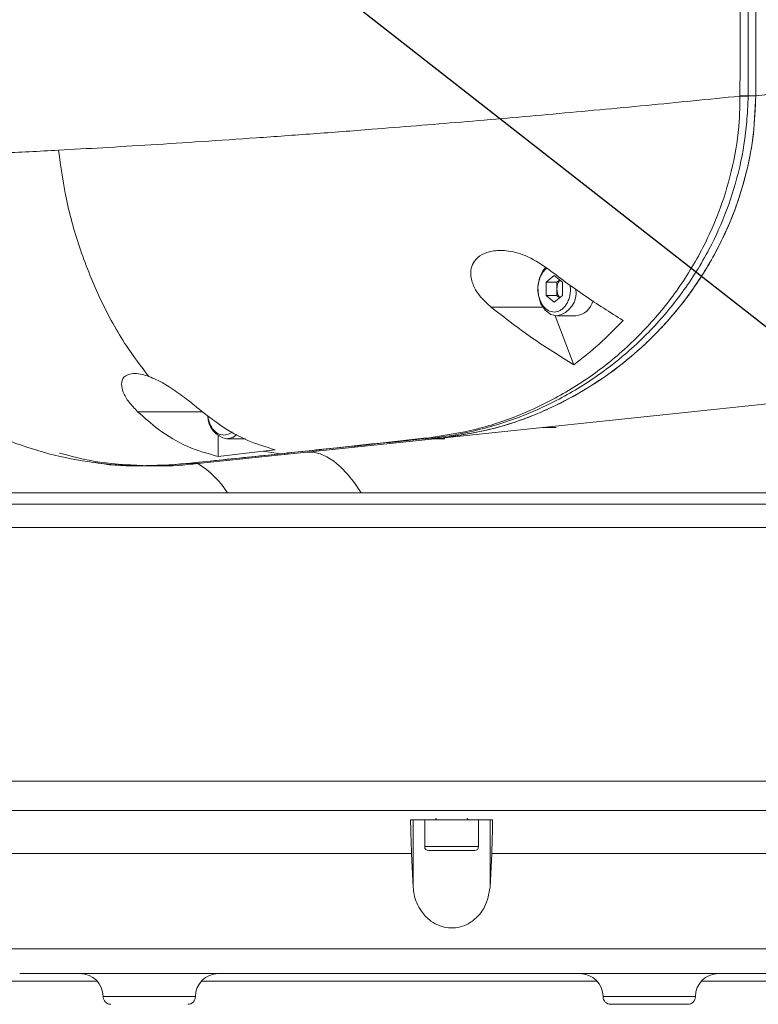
# Model space of a CAD drawing. Header units: millimetres. Extents: x 739 to 2567, y 424 to 1289.
# Tile 7 of 58: x 2004 to 2014, y 845 to 857. Entities that reach past the tile are written whole.
import ezdxf

# ---------------------------------------------------------------- set-up
doc = ezdxf.new("R2010")
doc.units = ezdxf.units.MM
doc.header["$PDSIZE"] = -1
doc.linetypes.add('CENTER', pattern=[10.16, 6.35, -1.27, 1.27, -1.27])
doc.styles.get("Standard").update_dxf_attribs({"font": 'times.ttf'})
doc.dimstyles.new('ISO-25', dxfattribs={"dimtxt": 3.5, "dimasz": 2.5, "dimexe": 1.25, "dimexo": 0.625, "dimtad": 1, "dimdec": 0, "dimlfac": 10, "dimtxsty": 'Standard', "dimcen": 2.5, "dimadec": 0, "dimazin": 0, "dimtfac": 1, "dimtmove": 0, "dimatfit": 3, "dimfxl": 1, "dimarcsym": 0})

# ---------------------------------------------------------------- blocks, each defined once
blk = doc.blocks.new('*D119')
at = {"color": 0, "lineweight": -2}
for start, end in [(286.8481, 356.1846), (193.8154, 267.5424)]:
    blk.add_arc((2004.999, 860.51), 36.048, start, end, dxfattribs=at)
at = {"color": 0}
for points in [[(2041.367, 858.098), (2040.567, 858.124), (2041.047, 860.51)], [(1970.386, 851.984), (1969.603, 851.819), (1969.499, 854.25)]]:
    blk.add_solid(points, dxfattribs=at)
at = {"layer": 'Defpoints', "color": 0}
for p in [(1980.782, 860.51), (2004.999, 860.51), (2089.12, 860.51), (1883.78, 839.136), (1990.721, 827.41)]:
    blk.add_point(p, dxfattribs=at)
at = {"color": 0, "lineweight": 5, "insert": (2004.977, 826.523), "char_height": 3.5, "attachment_point": 1}
blk.add_mtext('170%%d', dxfattribs=at)
blk = doc.blocks.new('*D152')
at = {"color": 0, "lineweight": -2}
for p, q in [((2004.999, 860.51), (2023.096, 846.341)), ((2048.914, 826.127), (2025.064, 844.8))]:
    blk.add_line(p, q, dxfattribs=at)
at = {"color": 0}
blk.add_solid([(2025.321, 845.128), (2024.808, 844.472), (2023.096, 846.341)], dxfattribs=at)
at = {"layer": 'Defpoints', "color": 0}
for p in [(2004.999, 860.51), (2023.096, 846.341)]:
    blk.add_point(p, dxfattribs=at)
at = {"color": 0, "insert": (2045.603, 831.774), "char_height": 3.5, "attachment_point": 5, "rotation": 321.9417}
blk.add_mtext('R230', dxfattribs=at)

msp = doc.modelspace()

# ---------------------------------------------------------------- linework, layer by layer
at = {"color": 7, "linetype": 'Continuous', "lineweight": 5}
for p, q in [((2013.921187, 864.597133), (2013.921187, 856.422387)), ((2013.921187, 856.422387), (2018.604577, 856.898223)), ((2013.921187, 856.422387), (2013.823775, 856.422387)), ((2011.303185, 854.082965), (2011.197119, 853.996363)), ((2011.409251, 853.996363), (2011.303185, 854.082965)), ((2011.197119, 853.996363), (2011.197119, 853.823158)), ((2011.197119, 853.996363), (2011.33854, 853.996363)), ((2011.33854, 853.996363), (2011.373896, 854.02523)), ((2011.33854, 853.90976), (2011.33854, 853.996363)), ((2011.409251, 853.823158), (2011.409251, 853.996363)), ((2011.197119, 853.823158), (2011.303185, 853.736555)), ((2011.197119, 853.823158), (2011.33854, 853.823158)), ((2011.303185, 853.736555), (2011.409251, 853.823158)), ((2011.33854, 853.823158), (2011.33854, 853.90976)), ((2011.373896, 853.79429), (2011.33854, 853.823158)), ((2011.55839, 852.924376), (2011.317046, 853.561083)), ((2011.33854, 853.55976), (2011.586028, 853.55976)), ((2021.534594, 853.200757), (2009.835973, 851.971182)), ((2006.936529, 851.732681), (2006.938147, 851.99486)), ((2011.32846, 852.10976), (2011.154454, 852.10976)), ((2009.835973, 851.971182), (2006.671045, 851.638535)), ((2007.046169, 851.95976), (2007.293657, 851.95976)), ((2008.088656, 851.787532), (2009.835973, 851.971182)), ((2009.835973, 851.971182), (2009.707714, 851.971182)), ((2009.727299, 851.95976), (2009.883196, 851.95976)), ((2007.755051, 851.76694), (2006.536367, 851.638535)), ((2006.671045, 851.638535), (2008.088656, 851.787532)), ((2007.52076, 851.799403), (2006.936529, 851.732681)), ((2007.52076, 851.799403), (2007.675595, 851.819339)), ((2007.52076, 851.799403), (2007.747476, 851.76732)), ((2007.747474, 851.76732), (2007.755051, 851.76694)), ((2005.983545, 851.60918), (2006.115374, 851.60918)), ((2006.671045, 851.638535), (2006.536367, 851.638535)), ((2002.927575, 851.25976), (2007.056699, 851.25976)), ((2007.056699, 851.25976), (2008.796454, 851.25976)), ((2008.796454, 851.25976), (2016.414978, 851.25976)), ((2001.771627, 851.10976), (2017.602071, 851.10976)), ((2001.771627, 850.80976), (2017.602071, 850.80976)), ((2009.47094, 847.00976), (2009.47094, 846.132388)), ((2009.620255, 847.00976), (2009.620255, 846.65976)), ((2010.320255, 846.65976), (2010.320255, 847.00976)), ((2010.469569, 847.00976), (2010.469569, 846.13236)), ((2009.47094, 846.132388), (2009.449694, 846.570551)), ((2009.675559, 846.60976), (2010.265356, 846.60976)), ((2010.490816, 846.570548), (2010.469569, 846.13236)), ((2015.582311, 845.00976), (2004.35786, 845.00976)), ((2013.037735, 844.60976), (2012.037735, 844.60976))]:
    msp.add_line(p, q, dxfattribs=at)
at = {"color": 8, "linetype": 'Continuous', "lineweight": 5}
for p, q in [((2010.483601, 853.673531), (2011.155926, 853.673531)), ((2005.8898, 852.314124), (2006.731884, 852.314124)), ((2009.620255, 846.65976), (2010.314539, 846.65976)), ((2010.314539, 846.65976), (2010.320255, 846.65976)), ((2002.726877, 844.90976), (2005.362762, 844.90976)), ((2006.723785, 844.90976), (2011.858802, 844.90976)), ((2013.219826, 844.90976), (2017.966677, 844.90976)), ((2006.641694, 844.70976), (2005.441694, 844.70976)), ((2013.137735, 844.70976), (2011.937735, 844.70976))]:
    msp.add_line(p, q, dxfattribs=at)
at = {"color": 7, "linetype": 'Continuous', "lineweight": 5, "flags": 128}
for points in [[(2013.717271, 856.422336), (2013.73203, 856.422341), (2013.746651, 856.422347), (2013.76099, 856.422353), (2013.774909, 856.42236), (2013.788274, 856.422366), (2013.800954, 856.422373), (2013.812826, 856.42238), (2013.823775, 856.422387)], [(2011.33854, 853.55976), (2011.258181, 853.578724), (2011.18653, 853.633561), (2011.131352, 853.718328), (2011.098626, 853.82384), (2011.091898, 853.938663), (2011.111898, 854.050354), (2011.156458, 854.146809), (2011.193385, 854.193239)], [(2008.088656, 851.787532), (2008.174524, 851.786907), (2008.261985, 851.767198), (2008.350622, 851.728497), (2008.440007, 851.670991), (2008.529713, 851.594957), (2008.619309, 851.500758), (2008.708365, 851.388847), (2008.796454, 851.25976)]]:
    msp.add_lwpolyline(points, dxfattribs=at)
at = {"color": 8, "linetype": 'Continuous', "lineweight": 5, "flags": 128}
msp.add_lwpolyline([(2007.180098, 852.015437), (2007.126528, 851.978724), (2007.046169, 851.95976)], dxfattribs=at)
at = {"color": 1, "linetype": 'CENTER'}
msp.add_arc((2004.999062, 860.50976), 22.983617, 190, 170, dxfattribs=at)
at = {"color": 7, "linetype": 'Continuous', "lineweight": 5}
for centre, radius, start, end in [((2011.520316, 853.9136), 0.181816, 142.702356, 181.2100109), ((2011.520316, 853.905921), 0.181816, 178.7899891, 217.297644), ((2011.552552, 853.821413), 0.263785, 277.2908313, 344.9875922), ((2007.109254, 852.261018), 0.307792, 180.7057876, 258.1728397), ((2009.708056, 852.049538), 0.078356, 250.1641581, 269.7503725), ((2006.53638, 851.716035), 0.0775, 259.9849174, 269.990797), ((2006.090607, 850.661839), 1.136153, 31.7536478, 59.2775074), ((2009.750255, 847.02976), 0.02, 270, 360), ((2010.190255, 847.02976), 0.02, 180, 270), ((2009.670255, 846.65976), 0.05, 180, 270), ((2010.270255, 846.65976), 0.05, 270, 360), ((2005.141694, 844.70976), 0.3, 0, 90), ((2006.941694, 844.70976), 0.3, 90, 180), ((2011.637735, 844.70976), 0.3, 0, 90), ((2013.437735, 844.70976), 0.3, 90, 180), ((2005.541694, 844.70976), 0.1, 180, 270), ((2006.541694, 844.70976), 0.1, 270, 0), ((2012.037735, 844.70976), 0.1, 180, 270), ((2013.037735, 844.70976), 0.1, 270, 0)]:
    msp.add_arc(centre, radius, start, end, dxfattribs=at)
at = {"color": 8, "linetype": 'Continuous', "lineweight": 5}
msp.add_arc((2011.278352, 853.864597), 0.310721, 281.1690452, 8.0330829, dxfattribs=at)
at = {"color": 7, "linetype": 'Continuous', "lineweight": 5}
for points, knots in [([(2013.717271, 856.422336), (2013.717619, 857.115988), (2013.718301, 858.478463), (2013.717649, 859.840937), (2013.717328, 860.50976)], [0, 0, 0, 0, 0.509111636, 1, 1, 1, 1]), ([(2013.823761, 860.509671), (2013.823531, 859.840881), (2013.823063, 858.478453), (2013.823535, 857.116025), (2013.823775, 856.422387)], [0, 0, 0, 0, 0.490881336, 1, 1, 1, 1]), ([(2013.717255, 856.416045), (2013.311545, 856.375583), (2012.500253, 856.294672), (2011.289398, 856.182564), (2010.094376, 856.078382), (2009.053446, 855.993954), (2008.16778, 855.926521), (2007.430016, 855.873384), (2006.723842, 855.825361), (2006.057192, 855.78275), (2005.430648, 855.745036), (2005.052388, 855.724039), (2004.863522, 855.713556)], [0, 0, 0, 0, 0.124779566, 0.249519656, 0.374182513, 0.498750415, 0.582802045, 0.666794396, 0.750698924, 0.834190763, 0.917211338, 1, 1, 1, 1]), ([(2009.681467, 851.975831), (2009.886166, 852.007049), (2010.295544, 852.069482), (2010.889885, 852.273074), (2011.459874, 852.554549), (2011.997082, 852.920764), (2012.480199, 853.361556), (2012.899814, 853.869571), (2013.225353, 854.398524), (2013.46884, 854.95013), (2013.633237, 855.502641), (2013.701245, 855.943167), (2013.714203, 856.216022), (2013.714528, 856.303938), (2013.714005, 856.348499), (2013.714271, 856.37388), (2013.715238, 856.394254), (2013.717045, 856.408151), (2013.717252, 856.416043), (2013.717252, 856.416045)], [0, 0, 0, 0, 0.11108107, 0.222151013, 0.328923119, 0.435987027, 0.542567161, 0.637446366, 0.732214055, 0.80793064, 0.883555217, 0.958886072, 0.977778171, 0.987368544, 0.992256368, 0.994692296, 0.997003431, 0.999999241, 1, 1, 1, 1]), ([(2013.823766, 856.415682), (2013.82358, 856.405992), (2013.823272, 856.390034), (2013.82216, 856.367837), (2013.820961, 856.342792), (2013.818896, 856.298964), (2013.814601, 856.211361), (2013.795802, 855.936484), (2013.726118, 855.491956), (2013.556486, 854.934731), (2013.307155, 854.380288), (2012.974296, 853.850156), (2012.546836, 853.342973), (2012.055754, 852.90404), (2011.510597, 852.540875), (2010.932709, 852.261188), (2010.330133, 852.065806), (2009.915652, 851.992891), (2009.707716, 851.971183), (2009.707714, 851.971182)], [0, 0, 0, 0, 0.003660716, 0.006029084, 0.008397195, 0.013132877, 0.022601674, 0.041530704, 0.117359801, 0.193306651, 0.269344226, 0.364165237, 0.45909858, 0.565420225, 0.672222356, 0.778734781, 0.889361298, 0.999999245, 1, 1, 1, 1]), ([(2013.921187, 856.422387), (2013.9153, 856.256923), (2013.903524, 855.925955), (2013.812402, 855.443649), (2013.675787, 854.985455), (2013.476046, 854.510987), (2013.20708, 854.036412), (2012.866265, 853.580235), (2012.489303, 853.184672), (2012.084987, 852.847438), (2011.659891, 852.565818), (2011.145007, 852.301112), (2010.5369, 852.077776), (2010.069695, 852.006726), (2009.835973, 851.971182)], [0, 0, 0, 0, 0.062371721, 0.1247583, 0.187153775, 0.249579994, 0.33252757, 0.415824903, 0.499345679, 0.582512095, 0.665937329, 0.749487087, 0.874679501, 1, 1, 1, 1]), ([(2009.835973, 851.971182), (2010.05961, 852.00475), (2010.507546, 852.071984), (2011.163773, 852.305017), (2011.730692, 852.60287), (2012.206735, 852.941496), (2012.597543, 853.289554), (2012.971737, 853.708189), (2013.315388, 854.206315), (2013.588969, 854.748916), (2013.776806, 855.299654), (2013.897019, 855.845336), (2013.912999, 856.226889), (2013.921187, 856.422387)], [0, 0, 0, 0, 0.119918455, 0.240192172, 0.360007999, 0.44202329, 0.524205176, 0.606112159, 0.696136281, 0.78604063, 0.856222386, 0.926332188, 1, 1, 1, 1]), ([(2013.717258, 856.416045), (2013.717258, 856.416047), (2013.717266, 856.418144), (2013.717269, 856.420241), (2013.717271, 856.422336)], [0, 0, 0, 0, 0.000953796, 1, 1, 1, 1]), ([(2013.823775, 856.422387), (2013.823775, 856.422385), (2013.823776, 856.42015), (2013.823771, 856.417915), (2013.823767, 856.415682)], [0, 0, 0, 0, 0.000894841, 1, 1, 1, 1]), ([(2004.863522, 855.713556), (2004.606404, 855.699954), (2004.091229, 855.672701), (2003.452462, 855.643097), (2002.913524, 855.620116), (2002.483473, 855.603306), (2002.151553, 855.591036), (2001.911326, 855.582123), (2001.746935, 855.575369), (2001.698236, 855.571928), (2001.673887, 855.570208)], [0, 0, 0, 0, 0.125365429, 0.25118869, 0.37711342, 0.503050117, 0.627266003, 0.751508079, 0.87575189, 1, 1, 1, 1]), ([(2004.863522, 855.713556), (2004.892633, 855.498837), (2004.953072, 855.05304), (2005.141893, 854.400919), (2005.401118, 853.760013), (2005.702292, 853.2074), (2005.9361, 852.901726), (2006.035785, 852.7714)], [0, 0, 0, 0, 0.191363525, 0.397307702, 0.613371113, 0.835159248, 1, 1, 1, 1]), ([(2011.204294, 854.183498), (2011.11418, 854.242793), (2010.953733, 854.348367), (2010.700545, 854.412961), (2010.506576, 854.410674), (2010.361625, 854.36328), (2010.265042, 854.282072), (2010.218907, 854.178961), (2010.214757, 854.057227), (2010.269273, 853.90017), (2010.373186, 853.767576), (2010.459554, 853.694013), (2010.483601, 853.673531)], [0, 0, 0, 0, 0.176278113, 0.313861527, 0.415809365, 0.495238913, 0.575223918, 0.643047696, 0.708999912, 0.806280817, 0.946064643, 1, 1, 1, 1]), ([(2012.197623, 853.500994), (2012.030474, 853.605479), (2011.69483, 853.81529), (2011.368242, 854.060434), (2011.204294, 854.183498)], [0, 0, 0, 0, 0.497996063, 1, 1, 1, 1]), ([(2002.150994, 853.725768), (2002.164539, 853.698363), (2002.274237, 853.47642), (2002.545025, 853.123484), (2002.905277, 852.744146), (2003.244723, 852.470151), (2003.641703, 852.201904), (2004.138897, 851.952715), (2004.735915, 851.755203), (2005.322458, 851.642562), (2005.920038, 851.597096), (2006.321938, 851.625509), (2006.522902, 851.639716)], [0, 0, 0, 0, 0.014858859, 0.120333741, 0.228621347, 0.296835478, 0.365062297, 0.504292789, 0.62615343, 0.748049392, 0.874016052, 1, 1, 1, 1]), ([(2010.483601, 853.673531), (2010.658923, 853.536777), (2011.011365, 853.261865), (2011.375429, 853.037255), (2011.55839, 852.924376)], [0, 0, 0, 0, 0.497448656, 1, 1, 1, 1]), ([(2011.55839, 852.924376), (2011.668863, 853.010597), (2011.89058, 853.183641), (2012.095038, 853.394964), (2012.197623, 853.500994)], [0, 0, 0, 0, 0.49825858, 1, 1, 1, 1]), ([(2005.8898, 852.314124), (2005.850484, 852.354993), (2005.771992, 852.436585), (2005.700328, 852.560709), (2005.67287, 852.67449), (2005.69716, 852.756803), (2005.765298, 852.802027), (2005.850775, 852.813923), (2005.945001, 852.801519), (2006.007607, 852.780749), (2006.035785, 852.7714)], [0, 0, 0, 0, 0.175817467, 0.351000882, 0.496052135, 0.64245435, 0.737076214, 0.83188052, 0.924331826, 1, 1, 1, 1]), ([(2006.685343, 852.34899), (2006.631874, 852.393215), (2006.523028, 852.483244), (2006.337847, 852.616372), (2006.168899, 852.717323), (2006.068626, 852.758059), (2006.035785, 852.7714)], [0, 0, 0, 0, 0.296661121, 0.60390841, 0.870277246, 1, 1, 1, 1]), ([(2006.936529, 851.732681), (2006.803825, 851.768778), (2006.534101, 851.842145), (2006.183622, 852.053616), (2005.977838, 852.236067), (2005.8898, 852.314124)], [0, 0, 0, 0, 0.356562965, 0.724725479, 1, 1, 1, 1]), ([(2007.675595, 851.819339), (2007.557121, 851.855141), (2007.317745, 851.927479), (2006.985366, 852.113084), (2006.780452, 852.274207), (2006.685343, 852.34899)], [0, 0, 0, 0, 0.344304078, 0.695666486, 1, 1, 1, 1]), ([(2007.747474, 851.76732), (2007.990984, 851.793279), (2008.635906, 851.862031), (2009.280352, 851.932173), (2009.681467, 851.975831)], [0, 0, 0, 0, 0.3775800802, 1, 1, 1, 1]), ([(2009.707714, 851.971182), (2009.302417, 851.928808), (2008.651252, 851.860727), (2008.000691, 851.792646), (2007.755051, 851.76694)], [0, 0, 0, 0, 0.622418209, 1, 1, 1, 1]), ([(2004.875177, 851.776416), (2005.021596, 851.737468), (2005.379494, 851.642267), (2005.743698, 851.624289), (2005.958904, 851.613666)], [0, 0, 0, 0, 0.409106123, 1, 1, 1, 1]), ([(2006.522902, 851.639716), (2006.593729, 851.647021), (2006.947864, 851.683546), (2007.356047, 851.726196), (2007.692822, 851.761571), (2007.747476, 851.767319), (2007.747477, 851.76732)], [0, 0, 0, 0, 0.173151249, 0.865757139, 0.999996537, 1, 1, 1, 1]), ([(2006.536367, 851.638535), (2006.536366, 851.638535), (2006.343714, 851.61819), (2005.957757, 851.60368), (2005.556206, 851.611633), (2005.351146, 851.650651), (2005.337083, 851.653326)], [0, 0, 0, 0, 0.000003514, 0.482276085, 0.964496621, 1, 1, 1, 1]), ([(2006.671045, 851.638535), (2006.498345, 851.620766), (2006.313166, 851.601713), (2006.127896, 851.610353), (2006.115412, 851.610936)], [0, 0, 0, 0, 0.932614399, 1, 1, 1, 1]), ([(2002.399873, 847.50976), (2002.401208, 847.50976), (2002.403367, 847.50976), (2002.319239, 847.50976), (2002.26554, 847.50976), (2002.191751, 847.50976), (2002.1627, 847.50976), (2002.172227, 847.50976), (2002.255775, 847.50976), (2002.443543, 847.50976), (2002.72767, 847.50976), (2003.102835, 847.50976), (2003.566597, 847.50976), (2004.110216, 847.50976), (2004.727079, 847.50976), (2005.411699, 847.50976), (2006.152956, 847.50976), (2006.942168, 847.50976), (2007.770772, 847.50976), (2008.626881, 847.50976), (2009.499794, 847.50976), (2010.378633, 847.50976), (2011.252034, 847.50976), (2012.109585, 847.50976), (2012.939426, 847.50976), (2013.732034, 847.50976), (2014.478076, 847.50976), (2015.165955, 847.50976), (2015.788903, 847.50976), (2016.339161, 847.50976), (2016.806982, 847.50976), (2017.189174, 847.50976), (2017.481903, 847.50976), (2017.675345, 847.50976), (2017.779241, 847.50976), (2017.766612, 847.50976), (2017.760432, 847.50976)], [0, 0, 0, 0, 0.166349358, 0.268883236, 0.371417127, 0.390441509, 0.409494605, 0.428483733, 0.447420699, 0.467892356, 0.488429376, 0.508901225, 0.529372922, 0.549909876, 0.570381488, 0.590849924, 0.611383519, 0.631851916, 0.652334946, 0.672883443, 0.693366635, 0.713838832, 0.73437626, 0.754848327, 0.77531811, 0.795853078, 0.816322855, 0.836806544, 0.857355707, 0.877839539, 0.898309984, 0.918845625, 0.939315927, 0.959787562, 0.98032443, 1, 1, 1, 1]), ([(2017.746347, 847.50976), (2017.758835, 847.50976), (2017.789723, 847.50976), (2017.710056, 847.50976), (2017.565672, 847.50976), (2017.38575, 847.50976), (2017.151404, 847.50976), (2016.865165, 847.50976), (2016.532602, 847.50976), (2016.154479, 847.50976), (2015.728278, 847.50976), (2015.260584, 847.50976), (2014.759855, 847.50976), (2014.225946, 847.50976), (2013.656342, 847.50976), (2013.06019, 847.50976), (2012.4478, 847.50976), (2011.818272, 847.50976), (2011.169368, 847.50976), (2010.511699, 847.50976), (2009.856331, 847.50976), (2009.2016, 847.50976), (2008.546038, 847.50976), (2007.900893, 847.50976), (2007.276782, 847.50976), (2006.671509, 847.50976), (2006.084047, 847.50976), (2005.524564, 847.50976), (2005.002073, 847.50976), (2004.513979, 847.50976), (2004.060383, 847.50976), (2003.64926, 847.50976), (2003.286977, 847.50976), (2002.971046, 847.50976), (2002.70232, 847.50976), (2002.486062, 847.50976), (2002.325298, 847.50976), (2002.216948, 847.50976), (2002.165871, 847.50976), (2002.196669, 847.50976), (2002.327862, 847.50976), (2002.398979, 847.50976), (2002.399556, 847.50976), (2002.399873, 847.50976)], [0, 0, 0, 0, 0.0154635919, 0.0382497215, 0.0533913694, 0.0685329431, 0.0841144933, 0.0996960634, 0.1148378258, 0.1299796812, 0.1455617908, 0.1611439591, 0.1762796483, 0.191415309, 0.2069906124, 0.222565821, 0.2376999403, 0.2528340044, 0.2684073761, 0.2839808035, 0.2991247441, 0.3142687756, 0.3298532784, 0.3454378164, 0.3605723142, 0.3757067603, 0.3912807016, 0.4068545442, 0.421989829, 0.4371250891, 0.4526997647, 0.4682745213, 0.4834182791, 0.4985621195, 0.5141464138, 0.5297307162, 0.5448645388, 0.5599982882, 0.5755600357, 0.5911312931, 0.7182711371, 0.8454245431, 1, 1, 1, 1]), ([(2010.503225, 847.00976), (2010.325993, 847.00976), (2009.970681, 847.00976), (2009.615366, 847.00976), (2009.437285, 847.00976)], [0, 0, 0, 0, 0.498807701, 1, 1, 1, 1]), ([(2009.449694, 846.570551), (2009.446282, 846.653347), (2009.440785, 846.786725), (2009.438247, 846.948434), (2009.437285, 847.00976)], [0, 0, 0, 0, 0.620761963, 1, 1, 1, 1]), ([(2010.503225, 847.00976), (2010.501474, 846.909777), (2010.498654, 846.748782), (2010.49297, 846.61953), (2010.490816, 846.570548)], [0, 0, 0, 0, 0.621033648, 1, 1, 1, 1]), ([(2009.449694, 846.570551), (2009.225805, 846.57055), (2008.776186, 846.570548), (2008.130168, 846.570545), (2007.514433, 846.570557), (2006.928103, 846.570546), (2006.35794, 846.570552), (2005.813933, 846.570547), (2005.304871, 846.570551), (2004.828232, 846.570551), (2004.383906, 846.570543), (2003.979744, 846.570545), (2003.621933, 846.57055), (2003.308242, 846.570554), (2003.038972, 846.57054), (2002.790592, 846.570554), (2002.584424, 846.570552), (2002.522324, 846.570553), (2002.491051, 846.570554)], [0, 0, 0, 0, 0.0628351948, 0.1261866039, 0.1842701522, 0.2423533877, 0.3021249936, 0.3618962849, 0.4199393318, 0.4779824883, 0.5377102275, 0.597438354, 0.6555128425, 0.7135875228, 0.7733504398, 0.8331132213, 0.9159590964, 1, 1, 1, 1]), ([(2017.449491, 846.570541), (2017.435154, 846.570543), (2017.395961, 846.57055), (2017.254408, 846.570532), (2017.003693, 846.570549), (2016.663912, 846.570553), (2016.237875, 846.570538), (2015.733538, 846.570527), (2015.15709, 846.570548), (2014.513443, 846.570569), (2013.813087, 846.570556), (2013.06475, 846.570546), (2012.276577, 846.570547), (2011.460096, 846.570548), (2010.858888, 846.570551), (2010.535015, 846.570548), (2010.490816, 846.570548)], [0, 0, 0, 0, 0.0452364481, 0.1236643, 0.2023419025, 0.2807698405, 0.3592182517, 0.4379171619, 0.5163660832, 0.5948554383, 0.6735950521, 0.7520837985, 0.8305078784, 0.9091817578, 0.9876060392, 1, 1, 1, 1]), ([(2010.469569, 846.13236), (2010.4548, 846.045213), (2010.430694, 845.902971), (2010.306372, 845.739137), (2010.182053, 845.648926), (2010.055193, 845.604126), (2009.931895, 845.597965), (2009.80754, 845.627146), (2009.679045, 845.698642), (2009.550693, 845.837866), (2009.484471, 845.994254), (2009.474023, 846.100914), (2009.47094, 846.132388)], [0, 0, 0, 0, 0.186540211, 0.304475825, 0.389989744, 0.45579859, 0.52198222, 0.580561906, 0.658462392, 0.76985114, 0.932085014, 1, 1, 1, 1])]:
    msp.add_open_spline(points, degree=3, knots=knots, dxfattribs=at)
msp.add_open_spline([(2013.717258, 856.416015), (2013.727118, 856.415986), (2013.746838, 856.415928), (2013.775221, 856.415847), (2013.801669, 856.415773), (2013.816401, 856.415734), (2013.823767, 856.415715)], degree=3, dxfattribs=at)
at = {"color": 8, "linetype": 'Continuous', "lineweight": 5}
for points, knots in [([(2011.303185, 853.60976), (2011.276511, 853.61379), (2011.235329, 853.62001), (2011.185878, 853.65736), (2011.152174, 853.696121), (2011.124579, 853.743861), (2011.099005, 853.813771), (2011.085899, 853.909776), (2011.099016, 854.005683), (2011.124545, 854.075733), (2011.152261, 854.123035), (2011.18146, 854.158535), (2011.20284, 854.172895), (2011.211166, 854.178487)], [0, 0, 0, 0, 0.139756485, 0.215763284, 0.291836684, 0.367843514, 0.443916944, 0.583673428, 0.723429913, 0.799436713, 0.875510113, 0.951516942, 1, 1, 1, 1]), ([(2011.508293, 853.961841), (2011.511302, 853.944559), (2011.520691, 853.890634), (2011.506843, 853.813647), (2011.481902, 853.743905), (2011.454186, 853.696139), (2011.420511, 853.657372), (2011.37105, 853.620012), (2011.329858, 853.613789), (2011.303185, 853.60976)], [0, 0, 0, 0, 0.101469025, 0.316615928, 0.433623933, 0.550734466, 0.667742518, 0.784853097, 1, 1, 1, 1]), ([(2007.010814, 852.00976), (2006.984134, 852.013788), (2006.942945, 852.020007), (2006.893532, 852.057367), (2006.859705, 852.096095), (2006.832576, 852.14396), (2006.8109, 852.197998), (2006.807318, 852.238687), (2006.805535, 852.258947)], [0, 0, 0, 0, 0.26909123, 0.415436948, 0.5619109, 0.708256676, 0.854730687, 1, 1, 1, 1]), ([(2007.118941, 852.052836), (2007.109085, 852.04485), (2007.076077, 852.018099), (2007.037719, 852.013198), (2007.010814, 852.00976)], [0, 0, 0, 0, 0.298558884, 1, 1, 1, 1]), ([(2002.218466, 847.130145), (2002.21792, 847.130149), (2002.216709, 847.130157), (2002.279556, 847.130134), (2002.396339, 847.130151), (2002.569339, 847.130138), (2002.792873, 847.130129), (2003.066393, 847.130141), (2003.392073, 847.130138), (2003.765162, 847.130133), (2004.178696, 847.13013), (2004.632291, 847.130137), (2005.128609, 847.130137), (2005.659868, 847.130133), (2006.216863, 847.130138), (2006.800036, 847.130132), (2007.411647, 847.130143), (2008.041665, 847.130134), (2008.679289, 847.130128), (2009.325821, 847.130145), (2009.983237, 847.130137), (2010.640467, 847.130135), (2011.286525, 847.130132), (2011.923362, 847.130132), (2012.552324, 847.130136), (2013.162881, 847.130133), (2013.745022, 847.130135), (2014.301132, 847.130133), (2014.83152, 847.130145), (2015.326728, 847.130136), (2015.77903, 847.13012), (2016.190914, 847.130144), (2016.562167, 847.130143), (2016.885842, 847.130134), (2017.157323, 847.13014), (2017.378564, 847.130139), (2017.550383, 847.13013), (2017.67564, 847.130135), (2017.738264, 847.130138), (2017.721947, 847.13014), (2017.719725, 847.13014)], [0, 0, 0, 0, 0.02165677, 0.048003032, 0.075114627, 0.102226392, 0.128578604, 0.154930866, 0.182049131, 0.209167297, 0.235504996, 0.261842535, 0.288944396, 0.316046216, 0.342402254, 0.368758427, 0.395880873, 0.42300346, 0.449352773, 0.475702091, 0.502817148, 0.529932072, 0.556269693, 0.582607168, 0.609708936, 0.636810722, 0.663169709, 0.689528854, 0.716654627, 0.743780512, 0.770126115, 0.796471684, 0.823582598, 0.850693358, 0.877032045, 0.903370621, 0.930473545, 0.957576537, 0.994222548, 1, 1, 1, 1]), ([(2003.629856, 845.330194), (2003.631297, 845.330194), (2003.634682, 845.330194), (2003.730094, 845.330194), (2003.874661, 845.330193), (2004.046987, 845.330193), (2004.26308, 845.330194), (2004.52036, 845.330193), (2004.813918, 845.330194), (2005.143276, 845.330193), (2005.510437, 845.330193), (2005.909873, 845.330194), (2006.334424, 845.330193), (2006.784379, 845.330192), (2007.261593, 845.330193), (2007.758187, 845.330193), (2008.265592, 845.330193), (2008.784608, 845.330193), (2009.317168, 845.330194), (2009.854498, 845.330193), (2010.387585, 845.330194), (2010.917859, 845.330193), (2011.446475, 845.330193), (2011.964507, 845.330194), (2012.463465, 845.330193), (2012.945176, 845.330192), (2013.410164, 845.330192), (2013.850233, 845.330194), (2014.258324, 845.330192), (2014.63661, 845.330193), (2014.985039, 845.330194), (2015.29746, 845.330193), (2015.569101, 845.330194), (2015.801934, 845.330194), (2015.995078, 845.330194), (2016.145027, 845.330194), (2016.248394, 845.330194), (2016.309416, 845.330193), (2016.313601, 845.330194), (2016.315551, 845.330194)], [0, 0, 0, 0, 0.027637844, 0.064950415, 0.091401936, 0.117853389, 0.145072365, 0.172291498, 0.198748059, 0.225204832, 0.252430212, 0.279655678, 0.306133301, 0.332610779, 0.35985852, 0.387106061, 0.413556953, 0.440007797, 0.467226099, 0.494444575, 0.520906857, 0.547369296, 0.574600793, 0.601832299, 0.628305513, 0.65477856, 0.682021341, 0.709263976, 0.735714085, 0.762164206, 0.78938184, 0.816599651, 0.843072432, 0.869545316, 0.896788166, 0.924030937, 0.950487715, 0.976944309, 1, 1, 1, 1])]:
    msp.add_open_spline(points, degree=3, knots=knots, dxfattribs=at)

# ---------------------------------------------------------------- dimensions: what is measured, and where the dimension line sits
at = {"color": 3, "lineweight": 5}
dim = msp.add_angular_dim_2l(base=(1990.721344, 827.410289), line1=((2004.999062, 860.50976), (1883.780345, 839.13563)), line2=((1980.781653, 860.50976), (2089.120255, 860.50976)), dimstyle='ISO-25', override={"dimasz": 2.4, "dimexe": 1, "dimexo": 0, "dimgap": 1.524, "dimtih": 1, "dimtoh": 1, "dimlfac": 2.5, "dimzin": 0, "dimpost": '<>', "dimtdec": 3, "dimtvp": 0.1, "dimtzin": 0}, dxfattribs=at)
dim.commit()
dim.dimension.update_dxf_attribs({"geometry": '*D119', "text_midpoint": (2009.450123, 824.738036), "dimtype": 162})
dim = msp.add_radius_dim(center=(2004.999062, 860.50976), mpoint=(2023.095982, 846.341199), dimstyle='ISO-25')
dim.commit()
dim.dimension.update_dxf_attribs({"geometry": '*D152', "text_midpoint": (2044.120708, 829.88038), "dimtype": 164})

doc.saveas('drawing.dxf')
